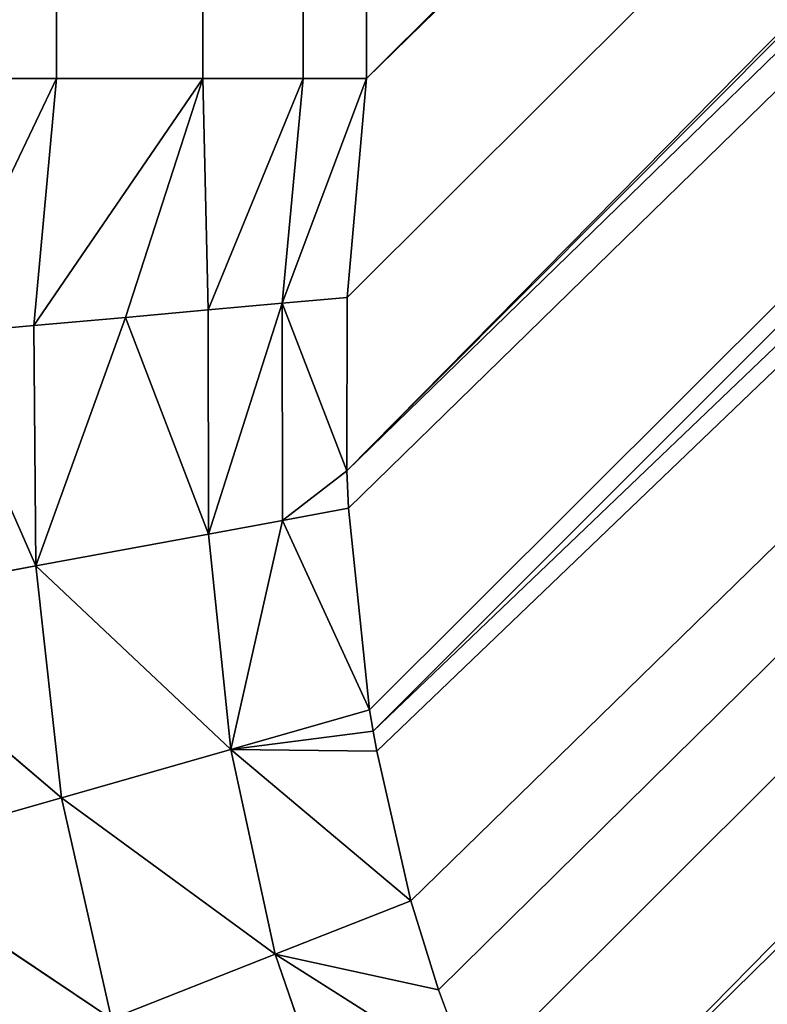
# Model space of a CAD drawing. Extents: x 0 to 700, y 0 to 509.
# Tile 23 of 243: x 30.5 to 32.33, y 33.61 to 36.02. Entities that reach past the tile are written whole.
import ezdxf

# ---------------------------------------------------------------- set-up
doc = ezdxf.new("R2010")
doc.units = 0
doc.header["$LTSCALE"] = 25.4
doc.layers.get('0').update_dxf_attribs({"linetype": 'CONTINUOUS'})

# ---------------------------------------------------------------- blocks, each defined once
blk = doc.blocks.new('5902539864168_-_S_STL')
at = {"color": 0}
for p, q in [((30.7226, 101.5797, 475.475), (30.1189, 101.9639, 475.0713)), ((30.7226, 101.5797, 475.475), (30.1189, 101.9639, 475.0713)), ((30.6003, 101.5229, 474.934), (30.1189, 101.9639, 475.0713)), ((30.6003, 101.5229, 474.934), (30.1189, 101.9639, 475.0713)), ((30.0403, 101.9149, 474.4583), (30.5367, 101.454, 474.3667)), ((30.6003, 101.5229, 474.934), (30.0403, 101.9149, 474.4583)), ((30.6003, 101.5229, 474.934), (30.0403, 101.9149, 474.4583)), ((30.0403, 101.9149, 474.4583), (30.5367, 101.454, 474.3667)), ((30.5367, 101.454, 474.3667), (30.2881, 101.6235, 473.8002)), ((30.5873, 101.2814, 473.1736), (30.2881, 101.6235, 473.8002)), ((30.2881, 101.6235, 473.8002), (30.5323, 101.3734, 473.7782)), ((30.2881, 101.6235, 473.8002), (30.5323, 101.3734, 473.7782)), ((30.5367, 101.454, 474.3667), (30.2881, 101.6235, 473.8002)), ((30.5873, 101.2814, 473.1736), (30.2881, 101.6235, 473.8002)), ((30.7226, 101.5797, 475.475), (30.6003, 101.5229, 474.934)), ((30.7226, 101.5797, 475.475), (30.6003, 101.5229, 474.934)), ((31.1228, 101.1026, 475.3172), (30.7226, 101.5797, 475.475)), ((31.1228, 101.1026, 475.3172), (30.7226, 101.5797, 475.475)), ((30.6003, 101.5229, 474.934), (30.5367, 101.454, 474.3667)), ((30.6003, 101.5229, 474.934), (30.5367, 101.454, 474.3667)), ((31.1228, 101.1026, 475.3172), (30.6003, 101.5229, 474.934)), ((31.1228, 101.1026, 475.3172), (30.6003, 101.5229, 474.934)), ((31.0141, 101.0285, 474.816), (30.6003, 101.5229, 474.934)), ((31.0141, 101.0285, 474.816), (30.6003, 101.5229, 474.934)), ((30.4372, 101.4463, 473.1736), (30.5873, 101.2814, 473.1736)), ((30.4372, 101.4463, 473.1736), (30.5873, 101.2814, 473.1736)), ((30.5367, 101.454, 474.3667), (30.5323, 101.3734, 473.7782)), ((30.5367, 101.454, 474.3667), (30.5323, 101.3734, 473.7782)), ((30.5367, 101.454, 474.3667), (30.7563, 101.1095, 473.758)), ((30.5367, 101.454, 474.3667), (30.7563, 101.1095, 473.758)), ((30.5367, 101.454, 474.3667), (30.9595, 100.9387, 474.2887)), ((31.0141, 101.0285, 474.816), (30.5367, 101.454, 474.3667)), ((31.0141, 101.0285, 474.816), (30.5367, 101.454, 474.3667)), ((30.5367, 101.454, 474.3667), (30.9595, 100.9387, 474.2887)), ((30.5873, 101.2814, 473.1736), (30.5323, 101.3734, 473.7782)), ((30.5323, 101.3734, 473.7782), (30.9458, 100.8166, 473.1736)), ((30.5323, 101.3734, 473.7782), (30.9458, 100.8166, 473.1736)), ((30.5323, 101.3734, 473.7782), (30.7563, 101.1095, 473.758)), ((30.5873, 101.2814, 473.1736), (30.5323, 101.3734, 473.7782)), ((30.5323, 101.3734, 473.7782), (30.7563, 101.1095, 473.758)), ((30.5872, 101.2814, 194.1381), (30.5873, 101.2814, 473.1736)), ((30.5872, 101.2814, 194.1381), (30.5873, 101.2814, 473.1736)), ((30.5873, 101.2814, 473.1736), (30.9458, 100.8166, 473.1736)), ((30.5873, 101.2814, 473.1736), (30.9458, 100.8166, 473.1736)), ((31.285, 101.1607, 475.7878), (31.1228, 101.1026, 475.3172)), ((31.285, 101.1607, 475.7878), (31.1228, 101.1026, 475.3172)), ((30.7563, 101.1095, 473.758), (30.9458, 100.8166, 473.1736)), ((30.7563, 101.1095, 473.758), (30.9458, 100.8166, 473.1736)), ((30.7563, 101.1095, 473.758), (30.9592, 100.834, 473.7397)), ((30.9595, 100.9387, 474.2887), (30.7563, 101.1095, 473.758)), ((30.9595, 100.9387, 474.2887), (30.7563, 101.1095, 473.758)), ((30.7563, 101.1095, 473.758), (30.9592, 100.834, 473.7397)), ((31.1228, 101.1026, 475.3172), (31.0141, 101.0285, 474.816)), ((31.1228, 101.1026, 475.3172), (31.0141, 101.0285, 474.816)), ((31.6047, 100.6595, 475.623), (31.1228, 101.1026, 475.3172)), ((31.6047, 100.6595, 475.623), (31.1228, 101.1026, 475.3172)), ((31.5226, 100.6255, 475.4045), (31.1228, 101.1026, 475.3172)), ((31.5226, 100.6255, 475.4045), (31.1228, 101.1026, 475.3172)), ((31.4552, 100.5878, 475.1861), (31.1228, 101.1026, 475.3172)), ((31.4552, 100.5878, 475.1861), (31.1228, 101.1026, 475.3172)), ((31.0141, 101.0285, 474.816), (30.9595, 100.9387, 474.2887)), ((31.0141, 101.0285, 474.816), (30.9595, 100.9387, 474.2887)), ((31.4552, 100.5878, 475.1861), (31.0141, 101.0285, 474.816)), ((31.4552, 100.5878, 475.1861), (31.0141, 101.0285, 474.816)), ((31.3715, 100.5175, 474.8204), (31.0141, 101.0285, 474.816)), ((31.3627, 100.5073, 474.7708), (31.0141, 101.0285, 474.816)), ((31.3715, 100.5175, 474.8204), (31.0141, 101.0285, 474.816)), ((31.3627, 100.5073, 474.7708), (31.0141, 101.0285, 474.816)), ((31.3541, 100.4965, 474.719), (31.0141, 101.0285, 474.816)), ((31.3541, 100.4965, 474.719), (31.0141, 101.0285, 474.816)), ((31.1411, 100.6661, 474.2552), (31.0141, 101.0285, 474.816)), ((31.1411, 100.6661, 474.2552), (31.0141, 101.0285, 474.816)), ((30.9595, 100.9387, 474.2887), (30.9592, 100.834, 473.7397)), ((30.9595, 100.9387, 474.2887), (30.9592, 100.834, 473.7397)), ((30.9595, 100.9387, 474.2887), (31.1403, 100.5495, 473.7234)), ((31.1411, 100.6661, 474.2552), (30.9595, 100.9387, 474.2887)), ((31.1411, 100.6661, 474.2552), (30.9595, 100.9387, 474.2887)), ((30.9595, 100.9387, 474.2887), (31.1403, 100.5495, 473.7234)), ((30.9458, 100.8166, 473.1736), (30.9592, 100.834, 473.7397)), ((30.9458, 100.8166, 473.1736), (30.9592, 100.834, 473.7397)), ((30.9592, 100.834, 473.7397), (31.1916, 100.4171, 473.1736)), ((31.1403, 100.5495, 473.7234), (30.9592, 100.834, 473.7397)), ((31.1403, 100.5495, 473.7234), (30.9592, 100.834, 473.7397)), ((30.9592, 100.834, 473.7397), (31.1916, 100.4171, 473.1736)), ((31.0134, 100.7149, 194.1381), (30.9458, 100.8166, 473.1736)), ((30.9458, 100.8166, 473.1736), (31.1916, 100.4171, 473.1736)), ((31.0134, 100.7149, 194.1381), (30.9458, 100.8166, 473.1736)), ((30.9458, 100.8166, 194.1381), (30.9458, 100.8166, 473.1736)), ((30.9458, 100.8166, 194.1381), (30.9458, 100.8166, 473.1736)), ((30.9458, 100.8166, 473.1736), (31.1916, 100.4171, 473.1736)), ((31.0134, 100.7149, 194.1381), (31.1916, 100.4171, 473.1736)), ((31.0134, 100.7149, 194.1381), (31.1916, 100.4171, 473.1736)), ((57.8257, 45.1498, 450.2865), (31.7363, 100.6974, 475.9065)), ((57.8257, 45.1498, 450.2865), (31.7363, 100.6974, 475.9065)), ((57.4726, 45.2145, 449.7947), (31.7363, 100.6974, 475.9065)), ((57.4726, 45.2145, 449.7947), (31.7363, 100.6974, 475.9065)), ((31.1411, 100.6661, 474.2552), (31.1403, 100.5495, 473.7234)), ((31.1411, 100.6661, 474.2552), (31.1403, 100.5495, 473.7234)), ((31.3541, 100.4965, 474.719), (31.1411, 100.6661, 474.2552)), ((31.3541, 100.4965, 474.719), (31.1411, 100.6661, 474.2552)), ((31.3022, 100.3864, 474.2254), (31.1411, 100.6661, 474.2552)), ((31.3022, 100.3864, 474.2254), (31.1411, 100.6661, 474.2552)), ((31.298, 100.3645, 474.1336), (31.1411, 100.6661, 474.2552)), ((31.298, 100.3645, 474.1336), (31.1411, 100.6661, 474.2552)), ((31.5226, 100.6255, 475.4045), (31.6047, 100.6595, 475.623)), ((31.5226, 100.6255, 475.4045), (31.6047, 100.6595, 475.623)), ((57.4726, 45.2145, 449.7947), (31.6047, 100.6595, 475.623)), ((57.4726, 45.2145, 449.7947), (31.6047, 100.6595, 475.623)), ((31.4552, 100.5878, 475.1861), (31.5226, 100.6255, 475.4045)), ((31.4552, 100.5878, 475.1861), (31.5226, 100.6255, 475.4045)), ((31.5226, 100.6255, 475.4045), (57.4726, 45.2145, 449.7947)), ((31.5226, 100.6255, 475.4045), (57.4726, 45.2145, 449.7947)), ((31.3715, 100.5175, 474.8204), (31.4552, 100.5878, 475.1861)), ((31.3715, 100.5175, 474.8204), (31.4552, 100.5878, 475.1861)), ((31.4552, 100.5878, 475.1861), (57.4726, 45.2145, 449.7947)), ((31.4552, 100.5878, 475.1861), (57.4726, 45.2145, 449.7947)), ((31.1403, 100.5495, 473.7234), (31.2994, 100.2583, 473.7091)), ((31.3462, 100.1131, 473.1736), (31.1403, 100.5495, 473.7234)), ((31.1403, 100.5495, 473.7234), (31.1916, 100.4171, 473.1736)), ((31.1403, 100.5495, 473.7234), (31.1916, 100.4171, 473.1736)), ((31.3462, 100.1131, 473.1736), (31.1403, 100.5495, 473.7234)), ((31.298, 100.3645, 474.1336), (31.1403, 100.5495, 473.7234)), ((31.298, 100.3645, 474.1336), (31.1403, 100.5495, 473.7234)), ((31.1403, 100.5495, 473.7234), (31.2994, 100.2583, 473.7091)), ((31.3627, 100.5073, 474.7708), (31.3715, 100.5175, 474.8204)), ((31.3627, 100.5073, 474.7708), (31.3715, 100.5175, 474.8204)), ((31.3715, 100.5175, 474.8204), (57.4726, 45.2145, 449.7947)), ((31.3715, 100.5175, 474.8204), (57.4726, 45.2145, 449.7947)), ((31.3022, 100.3864, 474.2254), (31.3541, 100.4965, 474.719)), ((31.3022, 100.3864, 474.2254), (31.3541, 100.4965, 474.719)), ((31.3541, 100.4965, 474.719), (31.3627, 100.5073, 474.7708)), ((31.3541, 100.4965, 474.719), (31.3627, 100.5073, 474.7708)), ((31.3541, 100.4965, 474.719), (57.0737, 45.3704, 449.0614)), ((31.3541, 100.4965, 474.719), (57.0737, 45.3704, 449.0614)), ((57.0737, 45.3704, 449.0614), (31.3627, 100.5073, 474.7708)), ((31.3627, 100.5073, 474.7708), (57.4726, 45.2145, 449.7947)), ((31.3627, 100.5073, 474.7708), (57.4726, 45.2145, 449.7947)), ((57.0737, 45.3704, 449.0614), (31.3627, 100.5073, 474.7708)), ((31.3462, 100.1131, 194.1381), (31.1916, 100.4171, 473.1736)), ((31.1916, 100.4171, 473.1736), (31.3462, 100.1131, 473.1736)), ((31.3462, 100.1131, 194.1381), (31.1916, 100.4171, 473.1736)), ((31.1916, 100.4171, 473.1736), (31.3462, 100.1131, 473.1736)), ((31.298, 100.3645, 474.1336), (31.3022, 100.3864, 474.2254)), ((31.298, 100.3645, 474.1336), (31.3022, 100.3864, 474.2254)), ((31.3022, 100.3864, 474.2254), (57.0737, 45.3704, 449.0614)), ((31.3022, 100.3864, 474.2254), (57.0737, 45.3704, 449.0614)), ((57.0737, 45.3704, 449.0614), (31.298, 100.3645, 474.1336)), ((56.8524, 45.5354, 448.4863), (31.298, 100.3645, 474.1336)), ((57.0737, 45.3704, 449.0614), (31.298, 100.3645, 474.1336)), ((31.2994, 100.2583, 473.7091), (31.298, 100.3645, 474.1336)), ((56.8524, 45.5354, 448.4863), (31.298, 100.3645, 474.1336)), ((31.2994, 100.2583, 473.7091), (31.298, 100.3645, 474.1336)), ((56.7945, 45.5987, 448.2927), (31.2994, 100.2583, 473.7091)), ((56.7945, 45.5987, 448.2927), (31.2994, 100.2583, 473.7091)), ((31.3462, 100.1131, 473.1736), (31.2994, 100.2583, 473.7091)), ((31.3462, 100.1131, 473.1736), (31.2994, 100.2583, 473.7091)), ((31.3462, 100.1131, 194.1381), (31.3462, 100.1131, 473.1736)), ((31.3462, 100.1131, 473.1736), (56.6891, 45.765, 447.8307)), ((31.3462, 100.1131, 473.1736), (56.6891, 45.765, 447.8307)), ((31.3462, 100.1131, 473.1736), (56.7945, 45.5987, 448.2927)), ((31.3462, 100.1131, 473.1736), (56.7945, 45.5987, 448.2927)), ((31.3462, 100.1131, 194.1381), (31.3462, 100.1131, 473.1736))]:
    blk.add_line(p, q, dxfattribs=at)
mesh = blk.add_polyface(dxfattribs=at)
corners = [(5.8292, 103, 89.0513), (350, 103, 116.5513), (694.1707, 103, 89.0513), (346.9612, 103, 116.8172), (35.4535, 103, 184.6354), (33.7016, 103, 185.0729), (32.1062, 103, 185.7495), (30.7018, 103, 186.6255), (29.4424, 103, 187.7283), (28.4097, 103, 188.9963), (27.6463, 103, 190.3453), (27.1371, 103, 191.7417), (26.8672, 103, 193.162), (5.8292, 103, 503.2221), (344.0146, 103, 117.6067), (341.25, 103, 118.8959), (338.7512, 103, 120.6456), (336.5942, 103, 122.8026), (334.8445, 103, 125.3013), (333.5554, 103, 128.066), (332.7659, 103, 131.0125), (332.5, 103, 134.0513), (332.7659, 103, 137.0902), (333.5554, 103, 140.0367), (334.8445, 103, 142.8013), (336.5942, 103, 145.3001), (338.7512, 103, 147.4571), (341.25, 103, 149.2068), (344.0146, 103, 150.496), (346.9612, 103, 151.2855), (350, 103, 151.5513), (37.442, 103, 184.4697), (26.8146, 103, 194.1381), (26.8146, 103, 473.1736), (26.9551, 103, 474.8753), (26.9811, 103, 475.0224), (27.3125, 103, 476.3089), (27.4753, 103, 476.7559), (27.8568, 103, 477.5931), (28.651, 103, 478.8429), (29.5798, 103, 479.868), (30.6657, 103, 480.7268), (30.7295, 103, 480.7689), (31.8807, 103, 481.4002), (32.2955, 103, 481.576), (33.2209, 103, 481.8849), (34.0289, 103, 482.0703), (34.6826, 103, 482.1682), (35.8777, 103, 482.2367), (664.1223, 103, 482.2367), (673.1854, 103, 194.1381), (694.1707, 103, 503.2221), (673.0914, 103, 192.8347), (672.7317, 103, 191.3065), (672.1177, 103, 189.8691), (671.2672, 103, 188.5502), (670.1917, 103, 187.3684), (669.8016, 103, 187.0227), (668.4412, 103, 186.0551), (666.9005, 103, 185.294), (665.2044, 103, 184.7658), (353.0388, 103, 116.8172), (355.9854, 103, 117.6067), (358.75, 103, 118.8959), (361.2488, 103, 120.6456), (363.4058, 103, 122.8026), (365.1554, 103, 125.3013), (366.4446, 103, 128.066), (367.2341, 103, 131.0125), (367.5, 103, 134.0513), (367.2341, 103, 137.0902), (366.4446, 103, 140.0367), (663.399, 103, 184.499), (365.1554, 103, 142.8013), (363.4058, 103, 145.3001), (361.2488, 103, 147.4571), (358.75, 103, 149.2068), (355.9854, 103, 150.496), (353.0388, 103, 151.2855), (662.558, 103, 184.4697), (673.1854, 103, 473.1736), (673.1169, 103, 474.3688), (673.0189, 103, 475.0224), (672.8336, 103, 475.8304), (672.5247, 103, 476.7559), (672.3489, 103, 477.1706), (671.7175, 103, 478.3218), (671.6755, 103, 478.3857), (670.8167, 103, 479.4716), (669.7916, 103, 480.4003), (668.5418, 103, 481.1945), (667.7045, 103, 481.576), (667.2576, 103, 481.7388), (665.9711, 103, 482.0703), (665.8239, 103, 482.0962)]
mesh.append_faces([[corners[k] for k in face] for face in [(0, 1, 2), (1, 0, 3), (4, 0, 5), (5, 0, 6), (6, 0, 7), (7, 0, 8), (8, 0, 9), (9, 0, 10), (10, 0, 11), (11, 0, 12), (3, 4, 14), (14, 4, 15), (15, 4, 16), (16, 4, 17), (17, 4, 18), (18, 4, 19), (19, 4, 20), (20, 4, 21), (21, 4, 22), (22, 4, 23), (23, 4, 24), (24, 4, 25), (25, 4, 26), (26, 4, 27), (27, 4, 28), (28, 4, 29), (29, 4, 30), (12, 13, 32), (32, 13, 33), (33, 13, 34), (34, 13, 35), (35, 13, 36), (36, 13, 37), (37, 13, 38), (38, 13, 39), (39, 13, 40), (40, 13, 41), (41, 13, 42), (42, 13, 43), (43, 13, 44), (44, 13, 45), (45, 13, 46), (46, 13, 47), (47, 13, 48), (48, 13, 49), (2, 50, 51), (50, 2, 52), (52, 2, 53), (53, 2, 54), (54, 2, 55), (55, 2, 56), (56, 2, 57), (57, 2, 58), (58, 2, 59), (59, 2, 60), (61, 2, 1), (60, 71, 72), (72, 30, 79), (79, 30, 31), (51, 49, 13)]], dxfattribs={"vtx0": -1, "vtx1": -1, "color": 0})
mesh.append_faces([[corners[k] for k in face] for face in [(3, 0, 4), (60, 2, 61)]], dxfattribs={"vtx0": -1, "vtx1": -1, "vtx2": -1, "color": 0})
mesh.append_faces([[corners[k] for k in face] for face in [(12, 0, 13), (30, 4, 31), (60, 61, 62), (60, 62, 63), (60, 63, 64), (60, 64, 65), (60, 65, 66), (60, 66, 67), (60, 67, 68), (60, 68, 69), (60, 69, 70), (60, 70, 71), (72, 71, 73), (72, 73, 74), (72, 74, 75), (72, 75, 76), (72, 76, 77), (72, 77, 78), (72, 78, 30), (51, 50, 80), (51, 80, 81), (51, 81, 82), (51, 82, 83), (51, 83, 84), (51, 84, 85), (51, 85, 86), (51, 86, 87), (51, 87, 88), (51, 88, 89), (51, 89, 90), (51, 90, 91), (51, 91, 92), (51, 92, 93), (51, 93, 94), (51, 94, 49)]], dxfattribs={"vtx0": -1, "vtx2": -1, "color": 0})
mesh = blk.add_polyface(dxfattribs=at)
corners = [(30.2607, 102.0043, 475.6572), (30.7226, 101.5797, 475.475), (30.1189, 101.9639, 475.0713)]
mesh.append_faces([[corners[k] for k in face] for face in [(0, 1, 2)]], dxfattribs={"color": 0})
mesh = blk.add_polyface(dxfattribs=at)
corners = [(30.1189, 101.9639, 475.0713), (30.6003, 101.5229, 474.934), (30.0403, 101.9149, 474.4583)]
mesh.append_faces([[corners[k] for k in face] for face in [(0, 1, 2)]], dxfattribs={"color": 0})
mesh = blk.add_polyface(dxfattribs=at)
corners = [(30.7226, 101.5797, 475.475), (30.6003, 101.5229, 474.934), (30.1189, 101.9639, 475.0713)]
mesh.append_faces([[corners[k] for k in face] for face in [(0, 1, 2)]], dxfattribs={"color": 0})
mesh = blk.add_polyface(dxfattribs=at)
corners = [(30.0403, 101.9149, 474.4583), (30.5367, 101.454, 474.3667), (30.2881, 101.6235, 473.8002)]
mesh.append_faces([[corners[k] for k in face] for face in [(0, 1, 2)]], dxfattribs={"color": 0})
mesh = blk.add_polyface(dxfattribs=at)
corners = [(30.6003, 101.5229, 474.934), (30.5367, 101.454, 474.3667), (30.0403, 101.9149, 474.4583)]
mesh.append_faces([[corners[k] for k in face] for face in [(0, 1, 2)]], dxfattribs={"color": 0})
mesh = blk.add_polyface(dxfattribs=at)
corners = [(30.2881, 101.6235, 473.8002), (30.5323, 101.3734, 473.7782), (30.5873, 101.2814, 473.1736)]
mesh.append_faces([[corners[k] for k in face] for face in [(0, 1, 2)]], dxfattribs={"color": 0})
mesh = blk.add_polyface(dxfattribs=at)
corners = [(30.2881, 101.6235, 473.8002), (30.5367, 101.454, 474.3667), (30.5323, 101.3734, 473.7782)]
mesh.append_faces([[corners[k] for k in face] for face in [(0, 1, 2)]], dxfattribs={"color": 0})
mesh = blk.add_polyface(dxfattribs=at)
corners = [(30.2881, 101.6235, 473.8002), (30.5873, 101.2814, 473.1736), (30.4372, 101.4463, 473.1736)]
mesh.append_faces([[corners[k] for k in face] for face in [(0, 1, 2)]], dxfattribs={"color": 0})
mesh = blk.add_polyface(dxfattribs=at)
corners = [(30.7226, 101.5797, 475.475), (31.1228, 101.1026, 475.3172), (30.6003, 101.5229, 474.934)]
mesh.append_faces([[corners[k] for k in face] for face in [(0, 1, 2)]], dxfattribs={"color": 0})
mesh = blk.add_polyface(dxfattribs=at)
corners = [(30.7226, 101.5797, 475.475), (31.285, 101.1607, 475.7878), (31.1228, 101.1026, 475.3172)]
mesh.append_faces([[corners[k] for k in face] for face in [(0, 1, 2)]], dxfattribs={"color": 0})
mesh = blk.add_polyface(dxfattribs=at)
corners = [(30.6003, 101.5229, 474.934), (31.0141, 101.0285, 474.816), (30.5367, 101.454, 474.3667)]
mesh.append_faces([[corners[k] for k in face] for face in [(0, 1, 2)]], dxfattribs={"color": 0})
mesh = blk.add_polyface(dxfattribs=at)
corners = [(30.6003, 101.5229, 474.934), (31.1228, 101.1026, 475.3172), (31.0141, 101.0285, 474.816)]
mesh.append_faces([[corners[k] for k in face] for face in [(0, 1, 2)]], dxfattribs={"color": 0})
mesh = blk.add_polyface(dxfattribs=at)
corners = [(30.5872, 101.2814, 194.1381), (30.4372, 101.4463, 473.1736), (30.5873, 101.2814, 473.1736), (30.4372, 101.4463, 194.1381)]
mesh.append_faces([[corners[k] for k in face] for face in [(0, 1, 2), (1, 0, 3)]], dxfattribs={"vtx0": -1, "color": 0})
mesh = blk.add_polyface(dxfattribs=at)
corners = [(30.5367, 101.454, 474.3667), (30.7563, 101.1095, 473.758), (30.5323, 101.3734, 473.7782)]
mesh.append_faces([[corners[k] for k in face] for face in [(0, 1, 2)]], dxfattribs={"color": 0})
mesh = blk.add_polyface(dxfattribs=at)
corners = [(30.5367, 101.454, 474.3667), (30.9595, 100.9387, 474.2887), (30.7563, 101.1095, 473.758)]
mesh.append_faces([[corners[k] for k in face] for face in [(0, 1, 2)]], dxfattribs={"color": 0})
mesh = blk.add_polyface(dxfattribs=at)
corners = [(30.5367, 101.454, 474.3667), (31.0141, 101.0285, 474.816), (30.9595, 100.9387, 474.2887)]
mesh.append_faces([[corners[k] for k in face] for face in [(0, 1, 2)]], dxfattribs={"color": 0})
mesh = blk.add_polyface(dxfattribs=at)
corners = [(30.5323, 101.3734, 473.7782), (30.9458, 100.8166, 473.1736), (30.5873, 101.2814, 473.1736)]
mesh.append_faces([[corners[k] for k in face] for face in [(0, 1, 2)]], dxfattribs={"color": 0})
mesh = blk.add_polyface(dxfattribs=at)
corners = [(30.5323, 101.3734, 473.7782), (30.7563, 101.1095, 473.758), (30.9458, 100.8166, 473.1736)]
mesh.append_faces([[corners[k] for k in face] for face in [(0, 1, 2)]], dxfattribs={"color": 0})
mesh = blk.add_polyface(dxfattribs=at)
corners = [(30.5872, 101.2814, 194.1381), (30.9458, 100.8166, 473.1736), (30.9458, 100.8166, 194.1381), (30.5873, 101.2814, 473.1736)]
mesh.append_faces([[corners[k] for k in face] for face in [(0, 1, 2), (1, 0, 3)]], dxfattribs={"vtx0": -1, "color": 0})
mesh = blk.add_polyface(dxfattribs=at)
corners = [(31.285, 101.1607, 475.7878), (31.6047, 100.6595, 475.623), (31.1228, 101.1026, 475.3172)]
mesh.append_faces([[corners[k] for k in face] for face in [(0, 1, 2)]], dxfattribs={"color": 0})
mesh = blk.add_polyface(dxfattribs=at)
corners = [(30.7563, 101.1095, 473.758), (30.9592, 100.834, 473.7397), (30.9458, 100.8166, 473.1736)]
mesh.append_faces([[corners[k] for k in face] for face in [(0, 1, 2)]], dxfattribs={"color": 0})
mesh = blk.add_polyface(dxfattribs=at)
corners = [(30.7563, 101.1095, 473.758), (30.9595, 100.9387, 474.2887), (30.9592, 100.834, 473.7397)]
mesh.append_faces([[corners[k] for k in face] for face in [(0, 1, 2)]], dxfattribs={"color": 0})
mesh = blk.add_polyface(dxfattribs=at)
corners = [(31.1228, 101.1026, 475.3172), (31.4552, 100.5878, 475.1861), (31.0141, 101.0285, 474.816)]
mesh.append_faces([[corners[k] for k in face] for face in [(0, 1, 2)]], dxfattribs={"color": 0})
mesh = blk.add_polyface(dxfattribs=at)
corners = [(31.1228, 101.1026, 475.3172), (31.6047, 100.6595, 475.623), (31.5226, 100.6255, 475.4045)]
mesh.append_faces([[corners[k] for k in face] for face in [(0, 1, 2)]], dxfattribs={"color": 0})
mesh = blk.add_polyface(dxfattribs=at)
corners = [(31.1228, 101.1026, 475.3172), (31.5226, 100.6255, 475.4045), (31.4552, 100.5878, 475.1861)]
mesh.append_faces([[corners[k] for k in face] for face in [(0, 1, 2)]], dxfattribs={"color": 0})
mesh = blk.add_polyface(dxfattribs=at)
corners = [(31.0141, 101.0285, 474.816), (31.1411, 100.6661, 474.2552), (30.9595, 100.9387, 474.2887)]
mesh.append_faces([[corners[k] for k in face] for face in [(0, 1, 2)]], dxfattribs={"color": 0})
mesh = blk.add_polyface(dxfattribs=at)
corners = [(31.0141, 101.0285, 474.816), (31.4552, 100.5878, 475.1861), (31.3715, 100.5175, 474.8204)]
mesh.append_faces([[corners[k] for k in face] for face in [(0, 1, 2)]], dxfattribs={"color": 0})
mesh = blk.add_polyface(dxfattribs=at)
corners = [(31.0141, 101.0285, 474.816), (31.3715, 100.5175, 474.8204), (31.3627, 100.5073, 474.7708)]
mesh.append_faces([[corners[k] for k in face] for face in [(0, 1, 2)]], dxfattribs={"color": 0})
mesh = blk.add_polyface(dxfattribs=at)
corners = [(31.0141, 101.0285, 474.816), (31.3627, 100.5073, 474.7708), (31.3541, 100.4965, 474.719)]
mesh.append_faces([[corners[k] for k in face] for face in [(0, 1, 2)]], dxfattribs={"color": 0})
mesh = blk.add_polyface(dxfattribs=at)
corners = [(31.0141, 101.0285, 474.816), (31.3541, 100.4965, 474.719), (31.1411, 100.6661, 474.2552)]
mesh.append_faces([[corners[k] for k in face] for face in [(0, 1, 2)]], dxfattribs={"color": 0})
mesh = blk.add_polyface(dxfattribs=at)
corners = [(30.9595, 100.9387, 474.2887), (31.1403, 100.5495, 473.7234), (30.9592, 100.834, 473.7397)]
mesh.append_faces([[corners[k] for k in face] for face in [(0, 1, 2)]], dxfattribs={"color": 0})
mesh = blk.add_polyface(dxfattribs=at)
corners = [(30.9595, 100.9387, 474.2887), (31.1411, 100.6661, 474.2552), (31.1403, 100.5495, 473.7234)]
mesh.append_faces([[corners[k] for k in face] for face in [(0, 1, 2)]], dxfattribs={"color": 0})
mesh = blk.add_polyface(dxfattribs=at)
corners = [(30.9592, 100.834, 473.7397), (31.1916, 100.4171, 473.1736), (30.9458, 100.8166, 473.1736)]
mesh.append_faces([[corners[k] for k in face] for face in [(0, 1, 2)]], dxfattribs={"color": 0})
mesh = blk.add_polyface(dxfattribs=at)
corners = [(30.9592, 100.834, 473.7397), (31.1403, 100.5495, 473.7234), (31.1916, 100.4171, 473.1736)]
mesh.append_faces([[corners[k] for k in face] for face in [(0, 1, 2)]], dxfattribs={"color": 0})
mesh = blk.add_polyface(dxfattribs=at)
corners = [(30.9458, 100.8166, 473.1736), (31.1916, 100.4171, 473.1736), (31.0134, 100.7149, 194.1381)]
mesh.append_faces([[corners[k] for k in face] for face in [(0, 1, 2)]], dxfattribs={"color": 0})
mesh = blk.add_polyface(dxfattribs=at)
corners = [(30.9458, 100.8166, 473.1736), (31.0134, 100.7149, 194.1381), (30.9458, 100.8166, 194.1381)]
mesh.append_faces([[corners[k] for k in face] for face in [(0, 1, 2)]], dxfattribs={"color": 0})
mesh = blk.add_polyface(dxfattribs=at)
corners = [(32.004, 100.7388, 476.3403), (57.8257, 45.1498, 450.2865), (31.7363, 100.6974, 475.9065)]
mesh.append_faces([[corners[k] for k in face] for face in [(0, 1, 2)]], dxfattribs={"color": 0})
mesh = blk.add_polyface(dxfattribs=at)
corners = [(32.0494, 100.7426, 476.4011), (57.9796, 45.1354, 450.4713), (32.004, 100.7388, 476.3403)]
mesh.append_faces([[corners[k] for k in face] for face in [(0, 1, 2)]], dxfattribs={"color": 0})
mesh = blk.add_polyface(dxfattribs=at)
corners = [(32.004, 100.7388, 476.3403), (57.9796, 45.1354, 450.4713), (57.8257, 45.1498, 450.2865)]
mesh.append_faces([[corners[k] for k in face] for face in [(0, 1, 2)]], dxfattribs={"color": 0})
mesh = blk.add_polyface(dxfattribs=at)
corners = [(57.9796, 45.1354, 450.4713), (32.3297, 100.7526, 476.7216), (58.2691, 45.1255, 450.7822), (32.0494, 100.7426, 476.4011)]
mesh.append_faces([[corners[k] for k in face] for face in [(0, 1, 2), (1, 0, 3)]], dxfattribs={"vtx0": -1, "color": 0})
mesh = blk.add_polyface(dxfattribs=at)
corners = [(31.0134, 100.7149, 194.1381), (31.1916, 100.4171, 473.1736), (31.3462, 100.1131, 194.1381)]
mesh.append_faces([[corners[k] for k in face] for face in [(0, 1, 2)]], dxfattribs={"color": 0})
mesh = blk.add_polyface(dxfattribs=at)
corners = [(31.7363, 100.6974, 475.9065), (57.4726, 45.2145, 449.7947), (31.6047, 100.6595, 475.623)]
mesh.append_faces([[corners[k] for k in face] for face in [(0, 1, 2)]], dxfattribs={"color": 0})
mesh = blk.add_polyface(dxfattribs=at)
corners = [(31.7363, 100.6974, 475.9065), (57.8257, 45.1498, 450.2865), (57.4726, 45.2145, 449.7947)]
mesh.append_faces([[corners[k] for k in face] for face in [(0, 1, 2)]], dxfattribs={"color": 0})
mesh = blk.add_polyface(dxfattribs=at)
corners = [(31.1411, 100.6661, 474.2552), (31.298, 100.3645, 474.1336), (31.1403, 100.5495, 473.7234)]
mesh.append_faces([[corners[k] for k in face] for face in [(0, 1, 2)]], dxfattribs={"color": 0})
mesh = blk.add_polyface(dxfattribs=at)
corners = [(31.1411, 100.6661, 474.2552), (31.3541, 100.4965, 474.719), (31.3022, 100.3864, 474.2254)]
mesh.append_faces([[corners[k] for k in face] for face in [(0, 1, 2)]], dxfattribs={"color": 0})
mesh = blk.add_polyface(dxfattribs=at)
corners = [(31.1411, 100.6661, 474.2552), (31.3022, 100.3864, 474.2254), (31.298, 100.3645, 474.1336)]
mesh.append_faces([[corners[k] for k in face] for face in [(0, 1, 2)]], dxfattribs={"color": 0})
mesh = blk.add_polyface(dxfattribs=at)
corners = [(31.6047, 100.6595, 475.623), (57.4726, 45.2145, 449.7947), (31.5226, 100.6255, 475.4045)]
mesh.append_faces([[corners[k] for k in face] for face in [(0, 1, 2)]], dxfattribs={"color": 0})
mesh = blk.add_polyface(dxfattribs=at)
corners = [(31.5226, 100.6255, 475.4045), (57.4726, 45.2145, 449.7947), (31.4552, 100.5878, 475.1861)]
mesh.append_faces([[corners[k] for k in face] for face in [(0, 1, 2)]], dxfattribs={"color": 0})
mesh = blk.add_polyface(dxfattribs=at)
corners = [(31.4552, 100.5878, 475.1861), (57.4726, 45.2145, 449.7947), (31.3715, 100.5175, 474.8204)]
mesh.append_faces([[corners[k] for k in face] for face in [(0, 1, 2)]], dxfattribs={"color": 0})
mesh = blk.add_polyface(dxfattribs=at)
corners = [(31.1403, 100.5495, 473.7234), (31.2994, 100.2583, 473.7091), (31.3462, 100.1131, 473.1736)]
mesh.append_faces([[corners[k] for k in face] for face in [(0, 1, 2)]], dxfattribs={"color": 0})
mesh = blk.add_polyface(dxfattribs=at)
corners = [(31.1403, 100.5495, 473.7234), (31.3462, 100.1131, 473.1736), (31.1916, 100.4171, 473.1736)]
mesh.append_faces([[corners[k] for k in face] for face in [(0, 1, 2)]], dxfattribs={"color": 0})
mesh = blk.add_polyface(dxfattribs=at)
corners = [(31.1403, 100.5495, 473.7234), (31.298, 100.3645, 474.1336), (31.2994, 100.2583, 473.7091)]
mesh.append_faces([[corners[k] for k in face] for face in [(0, 1, 2)]], dxfattribs={"color": 0})
mesh = blk.add_polyface(dxfattribs=at)
corners = [(31.3715, 100.5175, 474.8204), (57.4726, 45.2145, 449.7947), (31.3627, 100.5073, 474.7708)]
mesh.append_faces([[corners[k] for k in face] for face in [(0, 1, 2)]], dxfattribs={"color": 0})
mesh = blk.add_polyface(dxfattribs=at)
corners = [(31.3541, 100.4965, 474.719), (57.0737, 45.3704, 449.0614), (31.3022, 100.3864, 474.2254)]
mesh.append_faces([[corners[k] for k in face] for face in [(0, 1, 2)]], dxfattribs={"color": 0})
mesh = blk.add_polyface(dxfattribs=at)
corners = [(31.3627, 100.5073, 474.7708), (57.0737, 45.3704, 449.0614), (31.3541, 100.4965, 474.719)]
mesh.append_faces([[corners[k] for k in face] for face in [(0, 1, 2)]], dxfattribs={"color": 0})
mesh = blk.add_polyface(dxfattribs=at)
corners = [(31.3627, 100.5073, 474.7708), (57.4726, 45.2145, 449.7947), (57.0737, 45.3704, 449.0614)]
mesh.append_faces([[corners[k] for k in face] for face in [(0, 1, 2)]], dxfattribs={"color": 0})
mesh = blk.add_polyface(dxfattribs=at)
corners = [(31.1916, 100.4171, 473.1736), (31.3462, 100.1131, 473.1736), (31.3462, 100.1131, 194.1381)]
mesh.append_faces([[corners[k] for k in face] for face in [(0, 1, 2)]], dxfattribs={"color": 0})
mesh = blk.add_polyface(dxfattribs=at)
corners = [(31.3022, 100.3864, 474.2254), (57.0737, 45.3704, 449.0614), (31.298, 100.3645, 474.1336)]
mesh.append_faces([[corners[k] for k in face] for face in [(0, 1, 2)]], dxfattribs={"color": 0})
mesh = blk.add_polyface(dxfattribs=at)
corners = [(31.298, 100.3645, 474.1336), (57.0737, 45.3704, 449.0614), (56.8524, 45.5354, 448.4863)]
mesh.append_faces([[corners[k] for k in face] for face in [(0, 1, 2)]], dxfattribs={"color": 0})
mesh = blk.add_polyface(dxfattribs=at)
corners = [(56.7945, 45.5987, 448.2927), (31.298, 100.3645, 474.1336), (56.8524, 45.5354, 448.4863), (31.2994, 100.2583, 473.7091)]
mesh.append_faces([[corners[k] for k in face] for face in [(0, 1, 2), (1, 0, 3)]], dxfattribs={"vtx0": -1, "color": 0})
mesh = blk.add_polyface(dxfattribs=at)
corners = [(31.2994, 100.2583, 473.7091), (56.7945, 45.5987, 448.2927), (31.3462, 100.1131, 473.1736)]
mesh.append_faces([[corners[k] for k in face] for face in [(0, 1, 2)]], dxfattribs={"color": 0})
mesh = blk.add_polyface(dxfattribs=at)
corners = [(57.7382, 43.5153, 292.2813), (57.7427, 43.5055, 323.4023), (57.7523, 43.4849, 315.4749), (57.6091, 43.792, 359.0894), (57.6805, 43.6389, 273.3976), (57.6214, 43.7656, 261.1682), (57.4076, 44.2241, 231.3467), (57.4175, 44.203, 385.6334), (57.2799, 44.4982, 400.2614), (57.0706, 44.9468, 198.9646), (57.0991, 44.8857, 416.7358), (56.6891, 45.765, 447.8307), (31.3462, 100.1131, 194.1381), (31.3462, 100.1131, 473.1736)]
mesh.append_faces([[corners[k] for k in face] for face in [(0, 1, 2), (11, 12, 13)]], dxfattribs={"vtx0": -1, "color": 0})
mesh.append_faces([[corners[k] for k in face] for face in [(1, 0, 3), (3, 6, 7), (7, 6, 8), (8, 9, 10), (10, 9, 11)]], dxfattribs={"vtx0": -1, "vtx1": -1, "color": 0})
mesh.append_faces([[corners[k] for k in face] for face in [(3, 0, 4), (3, 4, 5), (3, 5, 6), (8, 6, 9), (11, 9, 12)]], dxfattribs={"vtx0": -1, "vtx2": -1, "color": 0})
mesh = blk.add_polyface(dxfattribs=at)
corners = [(31.3462, 100.1131, 473.1736), (56.7945, 45.5987, 448.2927), (56.6891, 45.765, 447.8307)]
mesh.append_faces([[corners[k] for k in face] for face in [(0, 1, 2)]], dxfattribs={"color": 0})

msp = doc.modelspace()

# ---------------------------------------------------------------- block references
at = {"color": 254, "extrusion": (0, -1, 6.12323e-17)}
msp.add_blockref('5902539864168_-_S_STL', (0, 0, -509.0513), dxfattribs=at)

doc.saveas('drawing.dxf')
